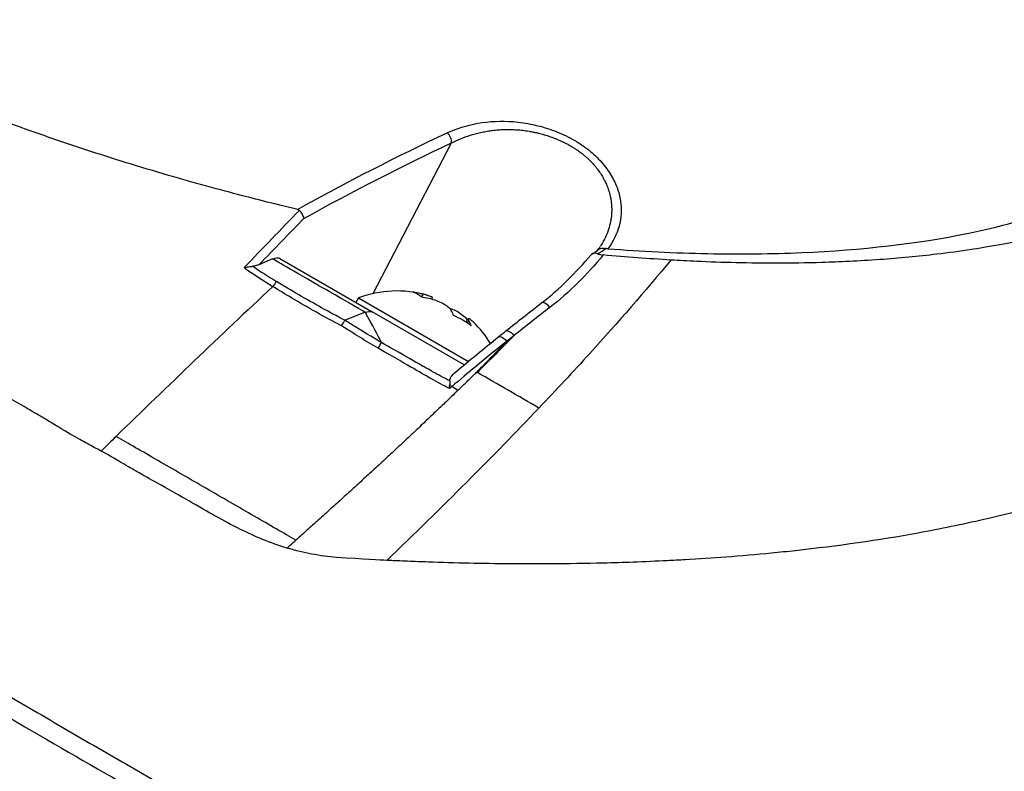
# Model space of a CAD drawing. Header units: millimetres. Extents: x 0 to 4378, y 0 to 2376.
# Tile 202 of 224: x 2745 to 2800, y 1334 to 1375. Entities that reach past the tile are written whole.
import ezdxf

# ---------------------------------------------------------------- set-up
doc = ezdxf.new("R2010")
doc.units = ezdxf.units.MM
doc.header["$LTSCALE"] = 0.2
doc.layers.add('01_Object Line', color=4, linetype='Continuous')

# ---------------------------------------------------------------- blocks, each defined once
blk = doc.blocks.new('Blk$A07R1-4W24J')
for p, q in [((-2.5, 268.314), (-2.5, 268.313)), ((15.12, 259.769), (19.483, 268.132)), ((4.657, 266.075), (4.654, 266.076)), ((9.343, 264.828), (9.343, 264.828)), ((8.808, 261.387), (9.562, 261.724)), ((9.952, 261.716), (15.075, 258.758)), ((9.905, 260.353), (9.905, 260.353)), ((10.092, 260.238), (10.092, 260.238)), ((10.629, 259.916), (10.629, 259.916)), ((10.651, 259.904), (10.651, 259.903)), ((10.652, 259.903), (10.652, 259.903)), ((17.82, 259.572), (17.913, 259.732)), ((14.314, 259.531), (14.169, 259.281)), ((14.314, 259.531), (20.415, 256.008)), ((18.375, 259.463), (18.417, 259.536)), ((13.55, 258.293), (14.695, 258.75)), ((20.178, 255.812), (15.075, 258.758)), ((20.282, 258.181), (20.361, 258.318)), ((20.286, 258.178), (20.407, 258.387)), ((20.363, 258.127), (20.445, 258.269)), ((15.716, 256.559), (15.714, 256.557)), ((20.872, 255.411), (20.912, 255.388)), ((19.381, 254.907), (19.381, 254.907)), ((19.194, 254.584), (19.194, 254.584)), ((22.31, 254.581), (22.31, 254.581)), ((-4.318, 253.537), (-4.318, 253.537)), ((-3.844, 253.26), (-3.844, 253.26)), ((-3.615, 253.126), (-3.615, 253.125)), ((-3.164, 252.857), (-3.164, 252.857)), ((6.303, 247.455), (6.303, 247.451)), ((7.176, 246.979), (7.174, 246.975)), ((7.559, 246.781), (7.557, 246.776)), ((7.93, 246.597), (7.927, 246.592)), ((9.042, 246.1), (9.04, 246.097)), ((9.562, 245.901), (9.561, 245.898))]:
    blk.add_line(p, q)
for centre, radius, start, end in [((16.44, 253.813), 6.1, 74.3046, 110.3981), ((11.136, 256.99), 2, 45.6655, 45.8399), ((16.44, 253.813), 6.1, 31.5818, 45.6954), ((16.44, 253.813), 6.1, 26.9762, 26.9774)]:
    blk.add_arc(centre, radius, start, end)
for centre, major_axis, ratio, start_param, end_param in [((-3.297, 268.629), (0.5, 0), 0.577351, 5.62351, 5.623668), ((19.116, 268.313), (0.211, -0.453), 0.66293, 0.878999, 2.195546), ((0, 268.931), (2.5, 0), 0.57735, 3.676876, 3.677097), ((0, 268.931), (2.5, 0), 0.57735, 4.708004, 4.708774), ((0, 267.951), (2.5, 0), 0.57735, 5.496618, 5.497051), ((-263.785, -1260.077), (416.144, 1592.894), 0.209437, 0.353725, 0.360421), ((96.312, 21.535), (162.209, 327.809), 0.576559, 1.057646, 1.068249), ((-5.137, 271.075), (-33.381, 8.437), 0.140207, 2.97507, 3.057782), ((22.684, 271.663), (23.968, -8.069), 0.636193, 4.279325, 4.358215), ((107.519, -44.928), (231.996, 401.886), 0.577398, 1.088455, 1.116355), ((9.403, 259.779), (0.523, 0.852), 0.073762, 0.719923, 1.153429), ((14.76, 254.783), (2.854, 4.944), 0.43106, 6.173187, 6.393184), ((16.206, 253.948), (3.034, 5.255), 0.902323, 0.261155, 0.362202), ((16.674, 253.678), (3.034, 5.255), 0.902323, 0.261155, 0.362202), ((15.95, 254.096), (3.034, 5.255), 0.43106, 5.920984, 6.02203), ((17.242, 253.35), (2.854, 4.944), 0.902323, 6.173187, 6.393184), ((16.206, 253.948), (3.034, 5.255), 0.902323, 6.020998, 6.02203), ((16.929, 253.53), (3.034, 5.255), 0.43106, 5.920984, 6.02203), ((19.355, 254.472), (0.32, -0.385), 0.369201, 1.604645, 1.927899), ((-5.604, 268.662), (27.55, -15.592), 0.009278, 0.39968, 0.43099), ((107.525, -44.922), (231.979, 401.878), 0.577413, 1.116347, 1.119026), ((-102.069, 290.383), (178.534, 107.452), 0.493629, 5.07156, 5.074874)]:
    blk.add_ellipse(centre, major_axis=major_axis, ratio=ratio, start_param=start_param, end_param=end_param)
for points, knots in [([(10.928, 264.443), (10.844, 264.463), (10.125, 264.629), (8.777, 264.97), (7.84, 265.206), (6.598, 265.529), (5.065, 265.959), (4.731, 266.053), (4.4, 266.148), (4.072, 266.242), (2.458, 266.708), (0.917, 267.183), (-0.546, 267.661), (-0.584, 267.673), (-0.621, 267.685), (-0.658, 267.697), (-2.141, 268.182), (-3.604, 268.688), (-5.043, 269.212), (-5.435, 269.355), (-5.825, 269.5), (-6.214, 269.645), (-6.225, 269.65), (-7.144, 269.983), (-8.902, 270.688), (-9.058, 270.75), (-9.219, 270.815), (-9.384, 270.882), (-10.031, 271.144), (-10.74, 271.438), (-11.506, 271.766), (-12.39, 272.144), (-13.061, 272.443), (-13.535, 272.657), (-14.031, 272.88), (-14.31, 273.01), (-14.38, 273.042), (-14.766, 273.22), (-15.149, 273.399), (-15.529, 273.579), (-16.076, 273.839), (-16.616, 274.1), (-17.149, 274.365), (-17.224, 274.402), (-17.329, 274.455), (-17.463, 274.522), (-17.851, 274.717), (-18.481, 275.036), (-19.324, 275.488), (-19.473, 275.568), (-19.628, 275.652), (-19.789, 275.74), (-19.933, 275.818), (-20.078, 275.898), (-20.223, 275.979), (-20.512, 276.139), (-20.804, 276.304), (-21.1, 276.475), (-21.381, 276.637), (-21.665, 276.804), (-21.952, 276.975), (-22.056, 277.038), (-22.161, 277.101), (-22.267, 277.165), (-22.449, 277.275), (-22.62, 277.38), (-22.779, 277.479), (-23.554, 277.961), (-24.068, 278.302), (-24.362, 278.498), (-24.438, 278.549), (-24.499, 278.59), (-24.546, 278.622), (-24.993, 278.923), (-25.429, 279.226), (-25.854, 279.529), (-26.118, 279.718), (-26.377, 279.906), (-26.632, 280.095), (-26.658, 280.115), (-26.872, 280.272), (-27.259, 280.567), (-27.576, 280.809), (-28.008, 281.143), (-28.531, 281.571), (-28.872, 281.849), (-29.305, 282.21), (-29.809, 282.655), (-29.95, 282.78), (-30.097, 282.911), (-30.249, 283.049), (-30.402, 283.188), (-30.639, 283.406), (-30.947, 283.701), (-31.238, 283.98), (-31.593, 284.328), (-31.991, 284.746), (-32.533, 285.313), (-33.157, 286.008), (-33.788, 286.824), (-34.264, 287.44), (-34.744, 288.125), (-35.182, 288.872), (-35.548, 289.498), (-35.886, 290.168), (-36.16, 290.874), (-36.273, 291.165), (-36.375, 291.462), (-36.464, 291.764)], [0, 0, 0, 0, 0.049153, 0.049153, 0.049153, 0.083333, 0.083333, 0.083333, 0.097112, 0.097112, 0.097112, 0.164941, 0.164941, 0.164941, 0.166667, 0.166667, 0.166667, 0.23215, 0.23215, 0.23215, 0.25, 0.25, 0.25, 0.291667, 0.291667, 0.291667, 0.300119, 0.300119, 0.300119, 0.333333, 0.333333, 0.333333, 0.356595, 0.356595, 0.356595, 0.380952, 0.380952, 0.380952, 0.400465, 0.400465, 0.400465, 0.428571, 0.428571, 0.428571, 0.43936, 0.43936, 0.43936, 0.470659, 0.470659, 0.470659, 0.47619, 0.47619, 0.47619, 0.48476, 0.48476, 0.48476, 0.501735, 0.501735, 0.501735, 0.517903, 0.517903, 0.517903, 0.52381, 0.52381, 0.52381, 0.530496, 0.530496, 0.530496, 0.562996, 0.562996, 0.562996, 0.571429, 0.571429, 0.571429, 0.600812, 0.600812, 0.600812, 0.619048, 0.619048, 0.619048, 0.645252, 0.645252, 0.645252, 0.666667, 0.666667, 0.666667, 0.703844, 0.703844, 0.703844, 0.714286, 0.714286, 0.714286, 0.767745, 0.767745, 0.767745, 0.81824, 0.81824, 0.81824, 0.886861, 0.886861, 0.886861, 0.938687, 0.938687, 0.938687, 0.982109, 0.982109, 0.982109, 1, 1, 1, 1]), ([(49.5, 291.804), (49.912, 291.567), (50.7, 291.111), (51.78, 290.422), (52.127, 290.201), (52.458, 289.984), (52.773, 289.773), (53.164, 289.512), (53.532, 289.259), (53.879, 289.014), (54.153, 288.821), (54.827, 288.348), (55.802, 287.589), (56.55, 287.006), (57.123, 286.528), (57.556, 286.157), (57.577, 286.139), (57.599, 286.121), (57.62, 286.102), (58.86, 285.035), (59.81, 284.095), (60.555, 283.29), (60.569, 283.274), (61.036, 282.798), (61.781, 281.868), (61.785, 281.864), (61.788, 281.86), (61.791, 281.856), (62.45, 281.032), (62.757, 280.558), (62.846, 280.426), (63.47, 279.503), (63.974, 278.588), (64.351, 277.69), (64.36, 277.669), (64.368, 277.649), (64.377, 277.629), (64.408, 277.552), (64.692, 276.957), (64.942, 275.888), (65.009, 275.605), (65.07, 275.29), (65.115, 274.944), (65.176, 274.473), (65.191, 274.07), (65.186, 273.732), (65.175, 272.972), (65.077, 272.534), (65.049, 272.385), (64.924, 271.731), (64.74, 271.22), (64.577, 270.835), (64.401, 270.421), (64.249, 270.152), (64.172, 270.017), (63.8, 269.362), (63.406, 268.866), (63.087, 268.503), (62.829, 268.21), (62.62, 268.003), (62.487, 267.874), (62.278, 267.67), (61.924, 267.335), (61.347, 266.895), (61.032, 266.654), (60.742, 266.454), (60.493, 266.29), (60.311, 266.171), (60.151, 266.071), (60.015, 265.988), (59.706, 265.8), (59.222, 265.515), (58.501, 265.159), (57.581, 264.705), (56.975, 264.472), (56.811, 264.407), (56.783, 264.396), (56.755, 264.384), (56.726, 264.373), (55.556, 263.91), (54.276, 263.497), (52.895, 263.139), (52.647, 263.075), (52.352, 263.001), (52.004, 262.919), (51.628, 262.831), (51.191, 262.734), (50.686, 262.631), (49.398, 262.37), (48.582, 262.252), (48.34, 262.215), (47.711, 262.118), (47.069, 262.031), (46.413, 261.953), (45.39, 261.831), (44.335, 261.731), (43.251, 261.654), (42.072, 261.569), (40.997, 261.521), (40.049, 261.493), (39.128, 261.465), (38.327, 261.456), (37.659, 261.454), (36.011, 261.45), (34.479, 261.492), (33.095, 261.555), (32.596, 261.578), (32.116, 261.604), (31.655, 261.631)], [-1, -1, -1, -1, -0.96875, -0.96875, -0.96875, -0.9547937, -0.9547937, -0.9547937, -0.9375, -0.9375, -0.9375, -0.90625, -0.90625, -0.90625, -0.875, -0.875, -0.875, -0.8739463, -0.8739463, -0.8739463, -0.8125, -0.8125, -0.8125, -0.7813822, -0.7813822, -0.7813822, -0.78125, -0.78125, -0.78125, -0.75, -0.75, -0.75, -0.6888795, -0.6888795, -0.6888795, -0.6875, -0.6875, -0.6875, -0.6380723, -0.6380723, -0.6380723, -0.625, -0.625, -0.625, -0.6057577, -0.6057577, -0.6057577, -0.5625, -0.5625, -0.5625, -0.5324119, -0.5324119, -0.5324119, -0.5, -0.5, -0.5, -0.4654336, -0.4654336, -0.4654336, -0.4375, -0.4375, -0.4375, -0.40625, -0.40625, -0.40625, -0.3881699, -0.3881699, -0.3881699, -0.375, -0.375, -0.375, -0.34375, -0.34375, -0.34375, -0.3125, -0.3125, -0.3125, -0.3110249, -0.3110249, -0.3110249, -0.25, -0.25, -0.25, -0.2349777, -0.2349777, -0.2349777, -0.21875, -0.21875, -0.21875, -0.1875, -0.1875, -0.1875, -0.1630802, -0.1630802, -0.1630802, -0.125, -0.125, -0.125, -0.0933033, -0.0933033, -0.0933033, -0.0625, -0.0625, -0.0625, -0.0165509, -0.0165509, -0.0165509, 0, 0, 0, 0]), ([(28.151, 262.255), (30.022, 262.124), (31.873, 262.025), (35.502, 261.951), (37.246, 261.972), (42.264, 262.191), (45.357, 262.545), (49.928, 263.481), (51.588, 263.943), (56.182, 265.629), (59.067, 267.33), (61.765, 271.746), (62.117, 274.161), (60.325, 278.79), (59.148, 280.605), (56.375, 283.72), (55.01, 285.011), (52.291, 287.228), (51.014, 288.171), (48.697, 289.712), (47.708, 290.327), (46.654, 290.933)], [-13.245772, -13.245772, -13.245772, -13.245772, -12.251128, -12.251128, -11.274972, -11.274972, -9.337784, -9.337784, -8.051587, -8.051587, -5.366006, -5.366006, -3.267179, -3.267179, -1.993957, -1.993957, -1.102626, -1.102626, -0.445934, -0.445934, 0, 0, 0, 0]), ([(67.584, 274.236), (68.112, 273.48), (68.578, 272.724), (69.887, 270.272), (70.475, 268.583), (70.769, 266.706), (70.798, 266.485), (71.009, 264.445), (70.786, 262.685), (70.113, 260.813), (70.032, 260.605), (69.863, 260.203), (69.775, 260.007), (69.633, 259.713), (69.582, 259.611), (69.335, 259.133), (69.107, 258.731), (68.729, 258.145), (68.595, 257.948), (68.075, 257.222), (67.66, 256.712), (66.729, 255.694), (66.188, 255.175), (65.351, 254.444), (65.096, 254.229), (64.017, 253.362), (63.146, 252.759), (62.07, 252.1), (61.945, 252.024), (61.55, 251.791), (61.278, 251.637), (60.801, 251.376), (60.592, 251.263), (59.209, 250.55), (57.365, 249.708), (54.603, 248.763), (54.475, 248.72), (52.433, 248.041), (50.516, 247.569), (47.836, 246.952), (46.62, 246.702), (43.185, 246.075), (40.904, 245.752), (38.125, 245.449), (37.681, 245.403), (36.401, 245.278), (35.557, 245.205), (33.961, 245.085), (33.203, 245.035), (32.116, 244.975), (31.781, 244.958), (30.843, 244.911), (30.212, 244.882), (29.013, 244.839), (28.455, 244.823), (26.923, 244.786), (25.938, 244.77), (23.461, 244.756), (21.948, 244.77), (19.692, 244.818), (18.935, 244.839), (17.794, 244.879), (17.412, 244.893), (16.84, 244.917), (16.649, 244.925), (16.362, 244.938), (16.266, 244.942), (16.123, 244.949), (16.075, 244.951), (15.96, 244.957), (15.908, 244.959), (15.883, 244.96)], [0.483271, 0.483271, 0.483271, 0.483271, 0.55804, 0.55804, 0.726318, 0.726318, 0.748791, 0.748791, 0.934846, 0.934846, 0.958293, 0.958293, 0.980317, 0.980317, 0.992046, 0.992046, 1.035571, 1.035571, 1.057896, 1.057896, 1.118512, 1.118512, 1.185121, 1.185121, 1.212956, 1.212956, 1.299325, 1.299325, 1.310275, 1.310275, 1.333714, 1.333714, 1.350359, 1.350359, 1.438721, 1.438721, 1.44302, 1.44302, 1.506527, 1.506527, 1.556602, 1.556602, 1.644538, 1.644538, 1.661123, 1.661123, 1.692259, 1.692259, 1.719331, 1.719331, 1.731162, 1.731162, 1.752878, 1.752878, 1.771547, 1.771547, 1.804434, 1.804434, 1.853817, 1.853817, 1.878775, 1.878775, 1.891253, 1.891253, 1.897493, 1.897493, 1.900613, 1.900613, 1.902173, 1.902173, 1.904354, 1.904354, 1.904354, 1.904354]), ([(19.236, 268.692), (19.758, 268.935), (20.319, 269.112), (20.933, 269.221), (21.568, 269.333), (22.226, 269.366), (22.92, 269.312), (23.271, 269.285), (23.628, 269.232), (23.993, 269.152), (24.356, 269.073), (24.714, 268.971), (25.067, 268.843), (25.423, 268.715), (25.762, 268.566), (26.084, 268.395), (26.413, 268.221), (26.716, 268.029), (26.99, 267.82), (27.26, 267.614), (27.507, 267.39), (27.729, 267.147), (27.94, 266.918), (28.126, 266.675), (28.286, 266.418), (28.439, 266.175), (28.565, 265.923), (28.663, 265.664), (28.757, 265.415), (28.823, 265.166), (28.86, 264.915), (28.93, 264.443), (28.905, 263.972), (28.776, 263.506), (28.656, 263.073), (28.45, 262.654), (28.151, 262.255)], [0, 0, 0, 0, 0.125, 0.125, 0.125, 0.25, 0.25, 0.25, 0.3125, 0.3125, 0.3125, 0.375, 0.375, 0.375, 0.4375, 0.4375, 0.4375, 0.5, 0.5, 0.5, 0.5625, 0.5625, 0.5625, 0.625, 0.625, 0.625, 0.6875, 0.6875, 0.6875, 0.75, 0.75, 0.75, 0.875, 0.875, 0.875, 0.9999998, 0.9999998, 0.9999998, 0.9999998]), ([(0.028, 251.031), (-0.221, 251.157), (-0.481, 251.294), (-0.751, 251.442), (-0.885, 251.516), (-1.021, 251.591), (-1.16, 251.67), (-1.477, 251.85), (-1.863, 252.076), (-2.316, 252.347), (-2.404, 252.4), (-2.595, 252.515), (-2.888, 252.691), (-3.125, 252.833), (-3.315, 252.948), (-3.46, 253.034), (-3.703, 253.178), (-4.086, 253.402), (-4.609, 253.705), (-5.291, 254.101), (-6.056, 254.542), (-6.901, 255.029), (-7.663, 255.468), (-8.423, 255.905), (-9.179, 256.339), (-9.55, 256.552), (-10.225, 256.942), (-11.197, 257.504), (-11.601, 257.737), (-12.057, 258.001), (-12.562, 258.293), (-14.321, 259.31), (-15.421, 259.946), (-15.897, 260.221), (-17.681, 261.252), (-19.435, 262.265), (-21.15, 263.255), (-21.401, 263.4), (-21.651, 263.544), (-21.901, 263.688), (-23.36, 264.531), (-24.79, 265.357), (-26.186, 266.164), (-27.652, 267.011), (-29.017, 267.798), (-30.289, 268.53)], [0, 0, 0, 0, 0.0239304, 0.0239304, 0.0239304, 0.0357143, 0.0357143, 0.0357143, 0.0714286, 0.0714286, 0.0714286, 0.0892857, 0.0892857, 0.0892857, 0.1071429, 0.1071429, 0.1071429, 0.1428571, 0.1428571, 0.1428571, 0.2142857, 0.2142857, 0.2142857, 0.2857143, 0.2857143, 0.2857143, 0.3613783, 0.3613783, 0.3613783, 0.3928571, 0.3928571, 0.3928571, 0.5, 0.5, 0.5, 0.6744467, 0.6744467, 0.6744467, 0.7, 0.7, 0.7, 0.85, 0.85, 0.85, 1, 1, 1, 1]), ([(19.483, 268.132), (19.641, 268.214), (19.973, 268.368), (20.417, 268.53), (20.79, 268.639), (21.078, 268.711), (21.373, 268.771), (21.676, 268.818), (21.985, 268.853), (22.301, 268.874), (22.568, 268.88), (22.784, 268.877), (22.945, 268.872), (23.104, 268.862), (23.265, 268.85), (23.431, 268.832), (23.603, 268.81), (23.78, 268.782), (23.972, 268.747), (24.171, 268.705), (24.422, 268.644), (24.689, 268.569), (24.931, 268.489), (25.108, 268.425), (25.306, 268.349), (25.521, 268.258), (25.749, 268.149), (25.934, 268.054), (26.117, 267.952), (26.285, 267.85), (26.433, 267.754), (26.561, 267.664), (26.656, 267.593), (26.723, 267.541), (26.775, 267.5), (26.831, 267.454), (26.912, 267.385), (27.011, 267.298), (27.124, 267.19), (27.269, 267.044), (27.438, 266.856), (27.59, 266.662), (27.701, 266.505), (27.779, 266.387), (27.84, 266.287), (27.886, 266.206), (27.913, 266.158), (27.934, 266.12), (27.958, 266.074), (27.995, 266), (28.047, 265.892), (28.106, 265.757), (28.168, 265.595), (28.241, 265.373), (28.302, 265.126), (28.337, 264.91), (28.353, 264.773), (28.361, 264.676), (28.367, 264.571), (28.371, 264.415), (28.366, 264.221), (28.345, 263.991), (28.296, 263.689), (28.2, 263.32), (28.03, 262.894), (27.866, 262.59), (27.763, 262.426), (27.742, 262.395)], [0, 0, 0, 0, 0.070087, 0.140422, 0.175582, 0.210688, 0.245767, 0.280742, 0.31561, 0.350379, 0.385071, 0.402401, 0.419727, 0.436043, 0.452876, 0.470221, 0.488074, 0.506434, 0.525297, 0.547686, 0.56816, 0.603407, 0.631109, 0.644683, 0.659842, 0.694879, 0.714759, 0.736214, 0.758436, 0.778737, 0.797128, 0.813613, 0.828194, 0.834771, 0.840871, 0.849556, 0.858242, 0.875619, 0.89301, 0.91042, 0.945295, 0.980255, 0.997765, 1.015288, 1.03282, 1.041587, 1.050355, 1.05389, 1.058386, 1.070263, 1.085984, 1.105552, 1.128978, 1.156283, 1.201503, 1.236835, 1.250768, 1.262198, 1.279681, 1.29716, 1.332113, 1.36708, 1.402077, 1.472173, 1.542432, 1.612796, 1.629871, 1.629871, 1.629871, 1.629871]), ([(10.928, 264.443), (10.949, 264.439), (10.969, 264.432), (11.005, 264.414), (11.02, 264.403), (11.034, 264.39)], [0.00000003, 0.00000003, 0.00000003, 0.00000003, 0.00636331, 0.00636331, 0.01211247, 0.01211247, 0.01211247, 0.01211247]), ([(11.286, 263.941), (11.285, 263.942), (11.285, 263.943), (11.28, 263.978), (11.271, 264.015), (11.243, 264.092), (11.224, 264.132), (11.18, 264.212), (11.154, 264.252), (11.097, 264.325), (11.066, 264.359), (11.034, 264.39)], [-0.05578122, -0.05578122, -0.05578122, -0.05578122, -0.05549131, -0.05549131, -0.04204343, -0.04204343, -0.0278857, -0.0278857, -0.01375246, -0.01375246, -0.00000001, -0.00000001, -0.00000001, -0.00000001]), ([(27.903, 261.913), (27.431, 261.344), (26.962, 260.831), (26.506, 260.38), (25.994, 259.873), (25.468, 259.411), (24.936, 259)], [0, 0, 0, 0, 0.5, 0.5, 0.5, 1, 1, 1, 1]), ([(27.587, 261.979), (27.502, 262.011), (27.402, 262.019), (27.32, 261.986), (27.282, 261.97), (27.248, 261.947), (27.222, 261.919), (27.219, 261.915), (27.216, 261.912), (27.212, 261.908)], [-0.9999898, -0.9999898, -0.9999898, -0.9999898, -0.5, -0.5, -0.5, -0.25, -0.25, -0.25, -0.2208384, -0.2208384, -0.2208384, -0.2208384]), ([(27.587, 261.979), (27.61, 261.97), (27.635, 261.962), (27.687, 261.948), (27.714, 261.942), (27.796, 261.926), (27.85, 261.918), (27.903, 261.913)], [-0.03323474, -0.03323474, -0.03323474, -0.03323474, -0.02493702, -0.02493702, -0.016586, -0.016586, -0.00000027, -0.00000027, -0.00000027, -0.00000027]), ([(27.588, 262.173), (27.652, 262.241), (27.721, 262.264), (27.742, 262.271), (27.835, 262.304), (27.94, 262.301), (28.028, 262.276)], [-0.8902563, -0.8902563, -0.8902563, -0.8902563, -0.5, -0.5, -0.5, -0.0000115, -0.0000115, -0.0000115, -0.0000115]), ([(31.655, 261.631), (31.039, 261.668), (30.417, 261.709), (29.166, 261.804), (28.537, 261.856), (27.903, 261.913)], [-0.4021179, -0.4021179, -0.4021179, -0.4021179, -0.2010493, -0.2010493, -0.000001, -0.000001, -0.000001, -0.000001]), ([(28.151, 262.255), (28.14, 262.256), (28.129, 262.257), (28.108, 262.26), (28.097, 262.261), (28.067, 262.266), (28.047, 262.271), (28.028, 262.276)], [0.00000075, 0.00000075, 0.00000075, 0.00000075, 0.00345757, 0.00345757, 0.00673721, 0.00673721, 0.01277471, 0.01277471, 0.01277471, 0.01277471]), ([(7.967, 261.208), (7.968, 261.209), (7.969, 261.209), (8.054, 261.227), (8.137, 261.242), (8.298, 261.268), (8.377, 261.278), (8.452, 261.286)], [-0.05331463, -0.05331463, -0.05331463, -0.05331463, -0.05288999, -0.05288999, -0.02663491, -0.02663491, 0, 0, 0, 0]), ([(8.808, 261.387), (8.751, 261.361), (8.69, 261.338), (8.572, 261.305), (8.513, 261.292), (8.452, 261.286)], [0.00000001, 0.00000001, 0.00000001, 0.00000001, 0.02523633, 0.02523633, 0.04713053, 0.04713053, 0.04713053, 0.04713053]), ([(14.669, 258.739), (14.629, 258.763), (14.509, 258.832), (14.309, 258.947), (13.905, 259.179), (13.175, 259.6), (12.12, 260.208), (11.989, 260.284), (11.862, 260.356), (11.741, 260.426), (10.964, 260.874), (10.394, 261.204), (10.03, 261.414), (9.762, 261.569), (9.605, 261.66), (9.559, 261.687)], [-0.9614743, -0.9614743, -0.9614743, -0.9614743, -0.8087165, -0.8087165, -0.8087165, -0.5, -0.5, -0.5, -0.459096, -0.459096, -0.459096, -0.1967319, -0.1967319, -0.1967319, -0.0034173, -0.0034173, -0.0034173, -0.0034173]), ([(9.952, 261.716), (9.891, 261.731), (9.826, 261.74), (9.69, 261.731), (9.635, 261.715), (9.594, 261.701)], [-0.027926, -0.027926, -0.027926, -0.027926, -0.01670544, -0.01670544, -0.0054171, -0.0054171, -0.0054171, -0.0054171]), ([(31.655, 261.631), (30.218, 259.892), (28.71, 258.165), (27.151, 256.45), (26.227, 255.434), (25.285, 254.423), (24.328, 253.416)], [-1, -1, -1, -1, -0.372062, -0.372062, -0.372062, 0, 0, 0, 0]), ([(13.378, 257.971), (12.442, 258.457), (11.492, 258.995), (10.614, 259.517), (10.245, 259.736), (9.889, 259.953), (9.557, 260.159)], [0, 0, 0, 0, 0.7037836, 0.7037836, 0.7037836, 1, 1, 1, 1]), ([(13.549, 258.293), (13.118, 258.515), (12.264, 258.977), (10.998, 259.693), (10.166, 260.191), (9.754, 260.445)], [0.0000415, 0.0000415, 0.0000415, 0.0000415, 0.1455655, 0.2911132, 0.436691, 0.436691, 0.436691, 0.436691]), ([(18.417, 259.536), (18.424, 259.548), (18.41, 259.563), (18.346, 259.6), (18.285, 259.625), (18.121, 259.678), (18.018, 259.706), (17.913, 259.732)], [-0.5472215, -0.5472215, -0.5472215, -0.5472215, -0.5163311, -0.5163311, -0.4804056, -0.4804056, -0.44448, -0.44448, -0.44448, -0.44448]), ([(18.38, 259.461), (18.486, 259.436), (18.606, 259.398), (18.841, 259.304), (18.956, 259.248), (19.152, 259.135), (19.244, 259.072), (19.387, 258.947), (19.438, 258.886), (19.466, 258.835)], [-0.1437022, -0.1437022, -0.1437022, -0.1437022, -0.1077767, -0.1077767, -0.0718511, -0.0718511, -0.0359256, -0.0359256, 0, 0, 0, 0]), ([(24.936, 259), (24.822, 259.144), (24.676, 259.253), (24.575, 259.272), (24.535, 259.279), (24.504, 259.273), (24.48, 259.255)], [0, 0, 0, 0, 0.4968856, 0.4968856, 0.4968856, 0.6884412, 0.6884412, 0.6884412, 0.6884412]), ([(20.361, 258.318), (20.286, 258.397), (20.193, 258.482), (19.994, 258.638), (19.888, 258.71), (19.693, 258.823), (19.591, 258.871), (19.464, 258.915), (19.428, 258.925), (19.395, 258.932)], [-0.4380406, -0.4380406, -0.4380406, -0.4380406, -0.4021151, -0.4021151, -0.3661895, -0.3661895, -0.330264, -0.330264, -0.3151194, -0.3151194, -0.3151194, -0.3151194]), ([(-40.622, 258.048), (-39.633, 257.478), (-38.617, 256.891), (-37.578, 256.29), (-37.058, 255.99), (-36.533, 255.685), (-36.002, 255.379), (-35.472, 255.072), (-34.937, 254.762), (-34.396, 254.449), (-33.316, 253.824), (-32.215, 253.186), (-31.096, 252.538), (-30.537, 252.213), (-29.972, 251.886), (-29.405, 251.557), (-28.838, 251.228), (-28.268, 250.898), (-27.694, 250.565), (-27.677, 250.555), (-27.66, 250.545), (-27.642, 250.535), (-26.49, 249.866), (-25.325, 249.19), (-24.146, 248.506), (-23.557, 248.164), (-22.965, 247.819), (-22.371, 247.474), (-21.777, 247.13), (-21.181, 246.784), (-20.584, 246.437), (-19.39, 245.743), (-18.19, 245.045), (-16.983, 244.344), (-15.815, 243.665), (-14.641, 242.982), (-13.468, 242.3), (-13.429, 242.278), (-13.391, 242.255), (-13.352, 242.233), (-10.96, 240.842), (-8.558, 239.445), (-6.165, 238.053), (-4.968, 237.357), (-3.775, 236.663), (-2.583, 235.971), (-1.392, 235.279), (-0.203, 234.589), (0.98, 233.902), (2.173, 233.211), (3.359, 232.522), (4.54, 231.837), (5.721, 231.151), (6.898, 230.469), (8.065, 229.79), (9.232, 229.112), (10.39, 228.439), (11.543, 227.771), (12.695, 227.103), (13.842, 226.439), (14.98, 225.782), (15.059, 225.737), (15.138, 225.691), (15.217, 225.646), (16.282, 225.031), (17.342, 224.423), (18.393, 223.82), (19.519, 223.174), (20.635, 222.534), (21.742, 221.9), (23.402, 220.948), (25.042, 220.009), (26.662, 219.082), (27.201, 218.774), (27.737, 218.467), (28.27, 218.162), (28.54, 218.008), (28.809, 217.854), (29.077, 217.701), (29.876, 217.244), (30.668, 216.791), (31.454, 216.342), (33.025, 215.443), (34.572, 214.56), (36.095, 213.691), (37.618, 212.822), (39.116, 211.967), (40.592, 211.125), (40.682, 211.074), (40.773, 211.022), (40.864, 210.97), (44.704, 208.781), (48.368, 206.697), (51.847, 204.72), (51.933, 204.671), (52.019, 204.623), (52.104, 204.574), (52.978, 204.078), (53.839, 203.59), (54.684, 203.112), (55.529, 202.635), (56.358, 202.168), (57.162, 201.715), (58.77, 200.809), (60.279, 199.962), (61.656, 199.186), (61.715, 199.153), (61.774, 199.119), (61.833, 199.086), (63.21, 198.31), (64.455, 197.61), (65.602, 196.962), (66.176, 196.639), (66.725, 196.328), (67.253, 196.029), (67.781, 195.73), (68.289, 195.441), (68.777, 195.161), (68.808, 195.144), (68.838, 195.126), (68.869, 195.109), (69.839, 194.553), (70.748, 194.034), (71.589, 193.552), (72.01, 193.311), (72.414, 193.079), (72.8, 192.857), (73.187, 192.635), (73.555, 192.424), (73.906, 192.222), (73.923, 192.212), (73.94, 192.202), (73.958, 192.192), (74.663, 191.786), (75.294, 191.421), (75.845, 191.101), (76.396, 190.781), (76.866, 190.507), (77.251, 190.28), (77.443, 190.167), (77.614, 190.066), (77.763, 189.977), (77.912, 189.888), (78.039, 189.811), (78.143, 189.748), (78.246, 189.685), (78.327, 189.634), (78.383, 189.598), (78.44, 189.561), (78.472, 189.538), (78.48, 189.528), (78.48, 189.528), (78.48, 189.528), (78.48, 189.528), (78.482, 189.526), (78.482, 189.524), (78.481, 189.524)], [0, 0, 0, 0, 0.0041991, 0.0041991, 0.0041991, 0.0062987, 0.0062987, 0.0062987, 0.0083983, 0.0083983, 0.0083983, 0.0125974, 0.0125974, 0.0125974, 0.014697, 0.014697, 0.014697, 0.0167965, 0.0167965, 0.0167965, 0.0168599, 0.0168599, 0.0168599, 0.0210764, 0.0210764, 0.0210764, 0.0231847, 0.0231847, 0.0231847, 0.025293, 0.025293, 0.025293, 0.0295096, 0.0295096, 0.0295096, 0.0335924, 0.0335924, 0.0335924, 0.0337261, 0.0337261, 0.0337261, 0.0420526, 0.0420526, 0.0420526, 0.0462159, 0.0462159, 0.0462159, 0.0503791, 0.0503791, 0.0503791, 0.0545745, 0.0545745, 0.0545745, 0.0587698, 0.0587698, 0.0587698, 0.0629602, 0.0629602, 0.0629602, 0.0671505, 0.0671505, 0.0671505, 0.0674414, 0.0674414, 0.0674414, 0.0713694, 0.0713694, 0.0713694, 0.0755743, 0.0755743, 0.0755743, 0.0818817, 0.0818817, 0.0818817, 0.0839768, 0.0839768, 0.0839768, 0.0850355, 0.0850355, 0.0850355, 0.0881892, 0.0881892, 0.0881892, 0.0944966, 0.0944966, 0.0944966, 0.1008041, 0.1008041, 0.1008041, 0.1011921, 0.1011921, 0.1011921, 0.1176445, 0.1176445, 0.1176445, 0.1180502, 0.1180502, 0.1180502, 0.1221943, 0.1221943, 0.1221943, 0.1263384, 0.1263384, 0.1263384, 0.1346266, 0.1346266, 0.1346266, 0.1349824, 0.1349824, 0.1349824, 0.143338, 0.143338, 0.143338, 0.1475158, 0.1475158, 0.1475158, 0.1516936, 0.1516936, 0.1516936, 0.1519551, 0.1519551, 0.1519551, 0.160293, 0.160293, 0.160293, 0.164462, 0.164462, 0.164462, 0.168631, 0.168631, 0.168631, 0.1688379, 0.1688379, 0.1688379, 0.1772635, 0.1772635, 0.1772635, 0.1856891, 0.1856891, 0.1856891, 0.1899019, 0.1899019, 0.1899019, 0.1941147, 0.1941147, 0.1941147, 0.1983275, 0.1983275, 0.1983275, 0.2025403, 0.2025403, 0.2025403, 0.2026348, 0.2026348, 0.2026348, 0.2036779, 0.2036779, 0.2036779, 0.2036779]), ([(15.4, 256.736), (15.059, 256.936), (14.72, 257.141), (14.385, 257.347), (14.217, 257.451), (14.049, 257.555), (13.882, 257.66), (13.841, 257.686), (13.758, 257.739), (13.632, 257.819), (13.527, 257.885), (13.442, 257.936), (13.378, 257.971)], [0, 0, 0, 0, 0.5, 0.5, 0.5, 0.75, 0.75, 0.75, 0.875, 0.875, 0.875, 1, 1, 1, 1]), ([(15.593, 257.049), (15.298, 257.217), (14.8, 257.51), (14.107, 257.942), (13.933, 258.05), (13.747, 258.167), (13.549, 258.293)], [0.0001552, 0.0001552, 0.0001552, 0.0001552, 0.7995408, 0.7995408, 0.7995408, 1, 1, 1, 1]), ([(20.445, 258.269), (20.418, 258.321), (20.402, 258.361), (20.408, 258.4), (20.429, 258.398), (20.498, 258.358), (20.55, 258.317), (20.641, 258.235), (20.67, 258.208), (20.7, 258.178)], [-0.2938438, -0.2938438, -0.2938438, -0.2938438, -0.2579182, -0.2579182, -0.2219927, -0.2219927, -0.1860671, -0.1860671, -0.1709225, -0.1709225, -0.1709225, -0.1709225]), ([(22.491, 257.693), (22.514, 257.712), (22.546, 257.717), (22.581, 257.71), (22.722, 257.685), (22.867, 257.532), (22.924, 257.467), (22.934, 257.456), (22.942, 257.446), (22.948, 257.438)], [-0.805237, -0.805237, -0.805237, -0.805237, -0.6647042, -0.6647042, -0.6647042, -0.0981164, -0.0981164, -0.0981164, 0, 0, 0, 0]), ([(22.948, 257.438), (22.948, 257.438), (22.881, 257.385), (22.747, 257.277), (22.643, 257.194), (22.576, 257.141), (22.545, 257.118)], [-0.9999992, -0.9999992, -0.9999992, -0.9999992, -0.5, -0.5, -0.5, -0.0000001, -0.0000001, -0.0000001, -0.0000001]), ([(15.4, 256.736), (15.406, 256.746), (15.411, 256.755), (15.417, 256.764), (15.498, 256.903), (15.552, 256.99), (15.589, 257.043), (15.59, 257.044), (15.591, 257.045), (15.593, 257.049)], [0.0000009, 0.0000009, 0.0000009, 0.0000009, 0.0601128, 0.0601128, 0.0601128, 0.9797341, 0.9797341, 0.9797341, 1, 1, 1, 1]), ([(19.381, 254.926), (19.062, 255.087), (18.744, 255.257), (18.428, 255.433), (18.421, 255.437), (18.342, 255.481), (18.192, 255.566), (18.12, 255.607), (18.041, 255.652), (17.956, 255.7), (17.905, 255.729), (17.767, 255.808), (17.541, 255.938), (17.523, 255.948), (17.504, 255.958), (17.485, 255.969), (16.564, 256.496), (15.934, 256.855), (15.593, 257.049)], [0.0000054, 0.0000054, 0.0000054, 0.0000054, 0.25, 0.25, 0.25, 0.3125, 0.3125, 0.3125, 0.375, 0.375, 0.375, 0.4908048, 0.4908048, 0.4908048, 0.5, 0.5, 0.5, 1, 1, 1, 1]), ([(22.545, 257.118), (22.03, 256.708), (21.447, 256.233), (20.794, 255.693), (20.4, 255.368), (19.965, 255.004), (19.486, 254.602)], [0, 0, 0, 0, 0.5714286, 0.5714286, 0.5714286, 0.9999999, 0.9999999, 0.9999999, 0.9999999]), ([(22.091, 257.373), (22.112, 257.39), (22.143, 257.396), (22.18, 257.389), (22.28, 257.371), (22.427, 257.262), (22.545, 257.118)], [0.3084911, 0.3084911, 0.3084911, 0.3084911, 0.4978835, 0.4978835, 0.4978835, 1, 1, 1, 1]), ([(-40.622, 256.742), (-37.879, 255.153), (-34.929, 253.452), (-28.806, 249.913), (-25.677, 248.102), (-16.053, 242.553), (-9.458, 238.757), (1.299, 232.544), (5.534, 230.096), (11.262, 226.787), (12.845, 225.873), (15.095, 224.574), (15.78, 224.179), (19.719, 221.904), (22.9, 220.065), (30.903, 215.444), (35.608, 212.729), (42.443, 208.784), (44.763, 207.445), (48.005, 205.57), (48.99, 205.001), (50.649, 204.039), (51.333, 203.642), (52.283, 203.095), (52.552, 202.941), (53.068, 202.646), (53.314, 202.505), (53.559, 202.366)], [-12.224149, -12.224149, -12.224149, -12.224149, -11.037359, -11.037359, -9.877095, -9.877095, -7.592298, -7.592298, -6.07984, -6.07984, -5.495393, -5.495393, -5.239423, -5.239423, -4.019638, -4.019638, -2.082992, -2.082992, -1.043435, -1.043435, -0.581051, -0.581051, -0.251822, -0.251822, -0.120605, -0.120605, -0.000021, -0.000021, -0.000021, -0.000021]), ([(19.362, 254.497), (19.045, 254.659), (18.711, 254.84), (18.363, 255.036), (18.156, 255.153), (17.834, 255.338), (17.376, 255.602), (16.997, 255.82), (16.35, 256.195), (15.4, 256.736)], [0, 0, 0, 0, 0.25, 0.25, 0.25, 0.5, 0.5, 0.5, 1, 1, 1, 1]), ([(19.381, 254.926), (19.384, 254.999), (19.412, 255.079), (19.516, 255.243), (19.586, 255.318), (19.665, 255.385), (19.668, 255.387), (19.671, 255.39)], [0.00000973, 0.00000973, 0.00000973, 0.00000973, 0.03055835, 0.03055835, 0.06122907, 0.06122907, 0.06229409, 0.06229409, 0.06229409, 0.06229409]), ([(19.83, 254.398), (20.074, 254.633), (20.282, 254.835), (20.455, 255.003), (20.596, 255.141), (20.735, 255.277), (20.872, 255.411)], [-1, -1, -1, -1, -0.4, -0.4, -0.4, -0.0000001, -0.0000001, -0.0000001, -0.0000001]), ([(19.362, 254.497), (19.362, 254.498), (19.362, 254.499), (19.362, 254.499), (19.362, 254.499), (19.361, 254.501), (19.363, 254.516), (19.367, 254.556), (19.368, 254.578), (19.372, 254.64), (19.375, 254.678), (19.376, 254.717)], [-0.02607453, -0.02607453, -0.02607453, -0.02607453, -0.02588318, -0.02588318, -0.02566998, -0.02566998, -0.02001131, -0.02001131, -0.01284706, -0.01284706, 0, 0, 0, 0]), ([(19.83, 254.398), (19.794, 254.363), (19.758, 254.328), (19.722, 254.293), (19.506, 254.085), (19.288, 253.875), (19.108, 253.702), (18.927, 253.529), (18.785, 253.393), (18.625, 253.241), (18.546, 253.165), (18.462, 253.085), (18.38, 253.007), (18.298, 252.929), (18.217, 252.853), (18.136, 252.776), (18.055, 252.699), (17.974, 252.622), (17.892, 252.544), (17.77, 252.429), (17.648, 252.314), (17.526, 252.198), (17.403, 252.083), (17.281, 251.968), (17.158, 251.853), (17.036, 251.738), (16.913, 251.623), (16.79, 251.508), (16.687, 251.412), (16.585, 251.316), (16.482, 251.22), (16.38, 251.125), (16.277, 251.029), (16.174, 250.934), (16.072, 250.838), (15.969, 250.742), (15.866, 250.647), (15.752, 250.542), (15.639, 250.437), (15.526, 250.332), (15.412, 250.227), (15.298, 250.122), (15.185, 250.018), (15.071, 249.913), (14.957, 249.808), (14.843, 249.703), (14.734, 249.603), (14.625, 249.504), (14.517, 249.404), (14.408, 249.304), (14.299, 249.204), (14.189, 249.105), (14.08, 249.005), (13.971, 248.905), (13.862, 248.806), (13.75, 248.704), (13.638, 248.602), (13.526, 248.5), (13.413, 248.398), (13.301, 248.297), (13.189, 248.195), (13.077, 248.093), (12.964, 247.992), (12.851, 247.89), (12.74, 247.79), (12.629, 247.689), (12.518, 247.589), (12.406, 247.489), (12.295, 247.388), (12.183, 247.288), (12.072, 247.188), (11.96, 247.088), (11.848, 246.988), (11.736, 246.887), (11.623, 246.786), (11.511, 246.686), (11.398, 246.585), (11.285, 246.485), (11.173, 246.384), (11.06, 246.284), (10.947, 246.183), (10.834, 246.083)], [-1, -1, -1, -1, -0.990568, -0.990568, -0.990568, -0.934235, -0.934235, -0.934235, -0.877903, -0.877903, -0.877903, -0.849736, -0.849736, -0.849736, -0.82157, -0.82157, -0.82157, -0.793404, -0.793404, -0.793404, -0.75124, -0.75124, -0.75124, -0.709076, -0.709076, -0.709076, -0.666913, -0.666913, -0.666913, -0.631829, -0.631829, -0.631829, -0.596745, -0.596745, -0.596745, -0.561662, -0.561662, -0.561662, -0.523115, -0.523115, -0.523115, -0.484569, -0.484569, -0.484569, -0.446022, -0.446022, -0.446022, -0.409281, -0.409281, -0.409281, -0.372539, -0.372539, -0.372539, -0.335798, -0.335798, -0.335798, -0.298224, -0.298224, -0.298224, -0.26065, -0.26065, -0.26065, -0.223076, -0.223076, -0.223076, -0.185986, -0.185986, -0.185986, -0.148895, -0.148895, -0.148895, -0.111804, -0.111804, -0.111804, -0.074536, -0.074536, -0.074536, -0.037268, -0.037268, -0.037268, 0, 0, 0, 0]), ([(10.834, 246.083), (10.166, 246.468), (9.376, 246.925), (8.524, 247.416), (7.672, 247.908), (6.759, 248.436), (5.845, 248.963), (4.932, 249.49), (4.019, 250.017), (3.167, 250.509), (2.316, 251.001), (1.526, 251.457), (0.859, 251.842)], [-1, -1, -1, -1, -0.75, -0.75, -0.75, -0.5, -0.5, -0.5, -0.25, -0.25, -0.25, 0, 0, 0, 0]), ([(10.342, 245.646), (9.896, 245.776), (9.437, 245.938), (8.979, 246.126), (8.583, 246.288), (8.166, 246.478), (7.729, 246.696), (7.707, 246.707), (7.685, 246.718), (7.662, 246.729), (7.279, 246.921), (6.851, 247.149), (6.377, 247.414), (6.105, 247.565), (5.683, 247.806), (5.108, 248.138), (5.079, 248.155), (5.048, 248.173), (5.016, 248.191), (4.703, 248.371), (4.307, 248.594), (3.837, 248.857), (3.12, 249.258), (2.705, 249.49), (2.563, 249.571), (2.488, 249.613), (2.409, 249.658), (2.326, 249.705), (2.203, 249.776), (2.07, 249.853), (1.929, 249.935), (1.876, 249.965), (1.658, 250.093), (1.298, 250.304), (0.751, 250.624), (0.339, 250.86), (0.028, 251.031)], [-1, -1, -1, -1, -0.875, -0.875, -0.875, -0.756037, -0.756037, -0.756037, -0.75, -0.75, -0.75, -0.625, -0.625, -0.625, -0.5, -0.5, -0.5, -0.4885486, -0.4885486, -0.4885486, -0.375, -0.375, -0.375, -0.25, -0.25, -0.25, -0.2247748, -0.2247748, -0.2247748, -0.1875, -0.1875, -0.1875, -0.125, -0.125, -0.125, -0.0000001, -0.0000001, -0.0000001, -0.0000001]), ([(15.883, 244.96), (15.538, 244.977), (14.612, 245.023), (13.097, 245.126), (12.661, 245.155), (12.198, 245.217), (11.711, 245.313), (11.298, 245.394), (10.842, 245.504), (10.342, 245.646)], [-1, -1, -1, -1, -0.5, -0.5, -0.5, -0.25, -0.25, -0.25, 0, 0, 0, 0])]:
    blk.add_open_spline(points, degree=3, knots=knots)
for points in [[(10.928, 264.443), (13.698, 265.977), (16.468, 267.401), (19.236, 268.692)], [(11.286, 263.941), (14.019, 265.453), (16.751, 266.858), (19.483, 268.132)], [(27.577, 262.161), (27.635, 262.237), (27.69, 262.315), (27.742, 262.395)], [(24.478, 259.256), (25.491, 260.037), (26.397, 260.945), (27.213, 261.908)], [(27.299, 261.976), (27.438, 262.045), (27.537, 262.119), (27.589, 262.174)], [(8.452, 261.286), (8.876, 260.998), (9.311, 260.717), (9.754, 260.445)], [(9.558, 261.687), (9.558, 261.688), (9.557, 261.688), (9.557, 261.688)], [(22.494, 257.695), (23.154, 258.223), (23.817, 258.743), (24.48, 259.255)], [(15.593, 257.049), (15.397, 257.427), (15.097, 257.987), (14.685, 258.731)], [(14.702, 258.737), (14.831, 258.785), (14.955, 258.786), (15.075, 258.758)], [(24.936, 259), (24.272, 258.487), (23.609, 257.967), (22.948, 257.438)], [(13.255, 258.036), (13.256, 258.035), (13.256, 258.035), (13.257, 258.034)], [(13.378, 257.971), (13.448, 258.105), (13.506, 258.213), (13.549, 258.293)], [(22.948, 257.438), (22.27, 256.754), (21.589, 256.071), (20.912, 255.388)], [(22.102, 257.382), (22.232, 257.486), (22.362, 257.59), (22.492, 257.694)], [(19.671, 255.39), (20.474, 256.061), (21.28, 256.723), (22.089, 257.373)], [(22.545, 257.118), (21.993, 256.548), (21.435, 255.979), (20.872, 255.411)], [(22.09, 257.372), (22.09, 257.372), (22.091, 257.373), (22.091, 257.373)], [(24.328, 253.416), (23.194, 254.07), (22.056, 254.728), (20.912, 255.388)], [(19.381, 254.926), (19.378, 254.835), (19.376, 254.759), (19.376, 254.717)], [(19.486, 254.602), (19.445, 254.567), (19.403, 254.532), (19.362, 254.497)], [(15.883, 244.96), (18.963, 247.914), (21.778, 250.732), (24.328, 253.416)]]:
    blk.add_open_spline(points, degree=3)

msp = doc.modelspace()

# ---------------------------------------------------------------- block references
at = {"layer": '01_Object Line'}
msp.add_blockref('Blk$A07R1-4W24J', (2749.512, 1100.467), dxfattribs=at)

doc.saveas('drawing.dxf')
